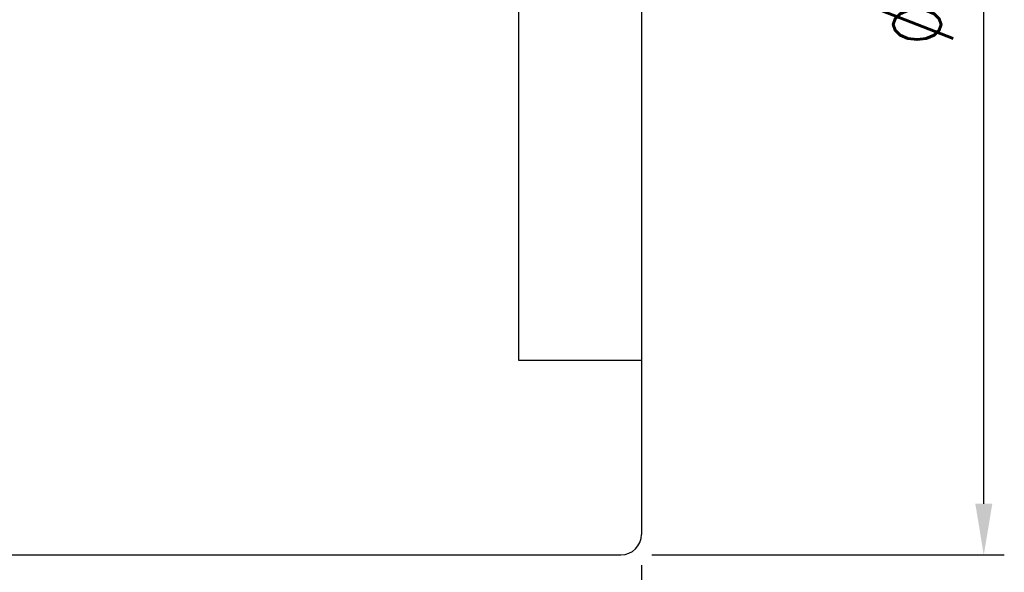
# Model space of a CAD drawing. Header units: inches. Extents: x 0 to 242, y 51 to 181.
# Tile 27 of 39: x 194 to 242, y 82 to 109. Entities that reach past the tile are written whole.
import ezdxf
from ezdxf.lldxf.tags import DXFTag

# ---------------------------------------------------------------- set-up
doc = ezdxf.new("R2010")
doc.units = ezdxf.units.IN
doc.header["$LTSCALE"] = 0.1
for name, color, linetype in [('DIM', 4, 'Continuous'), ('HID', 2, 'DASHED'), ('OUT', 3, 'Continuous')]:
    doc.layers.add(name, color=color, linetype=linetype)
doc.styles.add('DIM-7', font='SIMPLEX.shx', dxfattribs={"width": 0.7, "bigfont": 'chineset.shx'})
tags = doc.linetypes.add('DASHED', pattern=[25.72, 12.86, -12.86]).pattern_tags.tags
tags[6:7] = [DXFTag(74, 4), DXFTag(75, 0), DXFTag(340, '0'), DXFTag(46, 0.0), DXFTag(50, 0.0), DXFTag(44, 0.0), DXFTag(45, 0.0)]
tags[4:5] = [DXFTag(74, 4), DXFTag(75, 0), DXFTag(340, '0'), DXFTag(46, 0.0), DXFTag(50, 0.0), DXFTag(44, 0.0), DXFTag(45, 0.0)]
doc.dimstyles.new('CNS', dxfattribs={"dimtxt": 3.5, "dimasz": 2.5, "dimexe": 1, "dimexo": 1.5, "dimgap": 0.09, "dimtad": 0, "dimdsep": 46, "dimtxsty": 'DIM-7', "dimcen": 0.09, "dimclrd": 1, "dimclre": 1, "dimclrt": 4, "dimadec": 0, "dimazin": 0, "dimtfac": 1, "dimtix": 1, "dimtmove": 2, "dimatfit": 3, "dimfxl": 1, "dimtvp": 0.971429, "dimtolj": 1, "dimarcsym": 0})

# ---------------------------------------------------------------- blocks, each defined once
blk = doc.blocks.new('*D4')
at = {"layer": 'DEFPOINTS', "color": 0, "transparency": 16777216}
for p in [(224.149, 83.783), (164.149, 70.283), (224.149, 51.955)]:
    blk.add_point(p, dxfattribs=at)
at = {"layer": 'DIM', "color": 4, "lineweight": -2, "transparency": 16777216}
for p, q in [((224.149, 82.283), (224.149, 50.955)), ((164.149, 68.783), (164.149, 50.955)), ((166.649, 51.955), (221.649, 51.955))]:
    blk.add_line(p, q, dxfattribs=at)
at = {"layer": 'DIM', "color": 4, "transparency": 16777216}
for points in [[(166.649, 52.372), (166.649, 51.538), (164.149, 51.955)], [(221.649, 52.372), (221.649, 51.538), (224.149, 51.955)]]:
    blk.add_solid(points, dxfattribs=at)
at = {"layer": 'DIM', "color": 4, "transparency": 16777216, "insert": (194.149, 54.505), "char_height": 3.5, "attachment_point": 5, "style": 'DIM-7'}
blk.add_mtext('\\A1;60', dxfattribs=at)
blk = doc.blocks.new('*D5')
at = {"layer": 'DEFPOINTS', "color": 0, "transparency": 16777216}
for p in [(223.149, 144.783), (240.839, 144.783), (223.149, 82.783)]:
    blk.add_point(p, dxfattribs=at)
at = {"layer": 'DIM', "color": 4, "lineweight": -2, "transparency": 16777216}
for p, q in [((224.649, 144.783), (241.839, 144.783)), ((240.839, 85.283), (240.839, 142.283)), ((224.649, 82.783), (241.839, 82.783))]:
    blk.add_line(p, q, dxfattribs=at)
at = {"layer": 'DIM', "color": 4, "transparency": 16777216}
for points in [[(240.423, 142.283), (241.256, 142.283), (240.839, 144.783)], [(240.423, 85.283), (241.256, 85.283), (240.839, 82.783)]]:
    blk.add_solid(points, dxfattribs=at)
at = {"layer": 'DIM', "color": 4, "transparency": 16777216, "insert": (237.589, 113.783), "char_height": 3.5, "attachment_point": 5, "rotation": 90, "style": 'DIM-7'}
blk.add_mtext('\\A1;%%c62{\\H2.100000;\\S-0.01^ -0.03;}', dxfattribs=at)

msp = doc.modelspace()

# ---------------------------------------------------------------- linework, layer by layer
at = {"layer": 'HID', "color": 0}
for p, q in [((218.149, 135.283), (218.149, 92.283)), ((218.149, 92.283), (224.149, 92.283))]:
    msp.add_line(p, q, dxfattribs=at)
at = {"layer": 'OUT', "color": 0}
for p, q in [((224.149, 143.783), (224.149, 83.783)), ((176.149, 82.783), (223.149, 82.783))]:
    msp.add_line(p, q, dxfattribs=at)
msp.add_arc((223.149, 83.783), 1, 270, 360, dxfattribs=at)

# ---------------------------------------------------------------- dimensions: what is measured, and where the dimension line sits
at = {"layer": 'DIM', "color": 0}
dim = msp.add_linear_dim(base=(240.839, 144.783), p1=(223.149, 82.783), p2=(223.149, 144.783), angle=90, text='%%c<>', dimstyle='CNS', override={"dimgap": 0.8, "dimtad": 1, "dimclrd": 4, "dimclre": 4, "dimtol": 1, "dimlim": 0, "dimtp": -0.01, "dimtm": 0.03, "dimtfac": 0.6, "dimtmove": 1}, dxfattribs=at)
dim.commit()
dim.dimension.update_dxf_attribs({"geometry": '*D5', "text_midpoint": (237.589, 113.783)})
dim = msp.add_linear_dim(base=(224.149, 51.955), p1=(164.149, 70.283), p2=(224.149, 83.783), dimstyle='CNS', override={"dimgap": 0.8, "dimtad": 1, "dimclrd": 4, "dimclre": 4, "dimtm": 1e-09, "dimtfac": 0.6, "dimtmove": 1}, dxfattribs=at)
dim.commit()
dim.dimension.update_dxf_attribs({"geometry": '*D4', "text_midpoint": (194.149, 54.505)})

doc.saveas('drawing.dxf')
